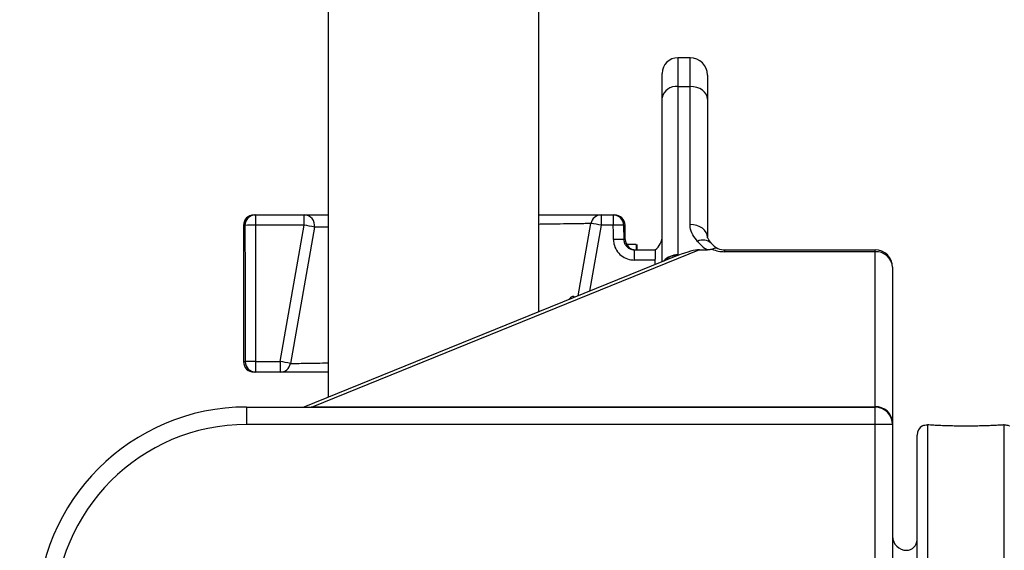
# Model space of a CAD drawing. Header units: millimetres. Extents: x 1556 to 4262, y 988 to 5170.
# Tile 6 of 18: x 2246 to 2810, y 1907 to 2211. Entities that reach past the tile are written whole.
import ezdxf

# ---------------------------------------------------------------- set-up
doc = ezdxf.new("R2010")
doc.units = ezdxf.units.MM
doc.header["$LTSCALE"] = 2

msp = doc.modelspace()

# ---------------------------------------------------------------- linework, layer by layer
at = {"color": 7, "linetype": 'Continuous', "lineweight": 25}
for p, q in [((2422.68, 3164.18), (2422.68, 1994.49)), ((2543.28, 2043.38), (2543.28, 3164.18)), ((2629.98, 2188.87), (2622.98, 2188.87)), ((2613.98, 2165.89), (2613.98, 2179.87)), ((2639.98, 2178.87), (2639.98, 2165.16)), ((2622.98, 2172.42), (2629.98, 2172.42)), ((2622.98, 2172.42), (2622.98, 2075.94)), ((2629.98, 2093.35), (2629.98, 2172.42)), ((2613.98, 2072.04), (2613.98, 2165.89)), ((2639.98, 2165.16), (2639.98, 2086.09)), ((2380.2, 2098.87), (2380.96, 2098.87)), ((2380.96, 2098.87), (2380.96, 2092.97)), ((2380.96, 2098.87), (2408.92, 2098.87)), ((2408.92, 2092.97), (2408.92, 2098.87)), ((2579.1, 2098.87), (2579.1, 2092.97)), ((2579.1, 2098.87), (2585.96, 2098.87)), ((2585.96, 2098.87), (2585.96, 2092.97)), ((2585.96, 2098.87), (2586.73, 2098.87)), ((2374.2, 2092.87), (2374.2, 2014.87)), ((2408.92, 2092.97), (2380.96, 2092.97)), ((2395.16, 2014.97), (2408.92, 2092.97)), ((2565.9, 2052.55), (2573.19, 2093.91)), ((2585.96, 2092.97), (2579.1, 2092.97)), ((2591.92, 2092.97), (2592.04, 2084.76)), ((2592.87, 2084.76), (2592.73, 2092.97)), ((2414.83, 2091.83), (2401.07, 2013.83)), ((2599.09, 2081.87), (2593.68, 2081.87)), ((2599.09, 2081.87), (2599.09, 2078.87)), ((2599.5, 2081.87), (2599.5, 2078.87)), ((2635.37, 2078.87), (2413.8, 1989.04)), ((2598.15, 2072.97), (2598.15, 2078.87)), ((2598.15, 2078.87), (2609.98, 2078.87)), ((2609.98, 2078.87), (2609.98, 2073.53)), ((2622.98, 2075.94), (2622.97, 2075.67)), ((2635.37, 2078.87), (2639.87, 2078.87)), ((2649.98, 2077.81), (2649.98, 2078.87)), ((2649.98, 2078.87), (2735.98, 2078.87)), ((2735.98, 2077.81), (2649.98, 2077.81)), ((2735.98, 2077.81), (2735.98, 2078.87)), ((2735.98, 1989.04), (2735.98, 2077.81)), ((2620.83, 2074.82), (2408.82, 1988.87)), ((2609.98, 2072.97), (2598.15, 2072.97)), ((2609.98, 2070.42), (2609.98, 2073.53)), ((2375.13, 2068.87), (2375.15, 2068.87)), ((2375.13, 2068.87), (2375.13, 2038.87)), ((2745.98, 2068.87), (2745.98, 1980.1)), ((2381.13, 2014.97), (2381.13, 2008.87)), ((2381.13, 2014.97), (2395.16, 2014.97)), ((2395.16, 2014.97), (2395.16, 2008.87)), ((2381.13, 2008.87), (2380.2, 2008.87)), ((2395.16, 2008.87), (2381.13, 2008.87)), ((2375.98, 1988.87), (2375.98, 1978.87)), ((2375.98, 1988.87), (2735.98, 1988.87)), ((2413.8, 1989.04), (2735.98, 1989.04)), ((2735.98, 1978.87), (2735.98, 1988.87)), ((2745.98, 1980.1), (2745.98, 1978.87)), ((2735.98, 1978.87), (2375.98, 1978.87)), ((2735.98, 1834.87), (2735.98, 1978.87)), ((2745.98, 1978.87), (2735.98, 1978.87)), ((2745.98, 1978.87), (2745.98, 1836.59)), ((2759.98, 1304.87), (2759.98, 1972.87))]:
    msp.add_line(p, q, dxfattribs=at)
at = {"color": 8, "linetype": 'Continuous', "lineweight": 25}
for p, q in [((2622.98, 2188.87), (2622.98, 2172.42)), ((2629.98, 2172.42), (2629.98, 2188.87)), ((2375, 2092.87), (2374.2, 2092.87)), ((2579.1, 2092.97), (2572.44, 2055.2)), ((2592.73, 2092.97), (2591.92, 2092.97)), ((2592.04, 2084.76), (2592.87, 2084.76)), ((2374.2, 2014.87), (2375.18, 2014.87)), ((2413.8, 1988.87), (2413.8, 1989.04)), ((2735.98, 1988.87), (2735.98, 1989.04)), ((2765.98, 1978.66), (2765.98, 1298.87)), ((2809.98, 1298.87), (2809.98, 1978.66))]:
    msp.add_line(p, q, dxfattribs=at)
at = {"color": 7, "linetype": 'Continuous', "lineweight": 25, "flags": 128}
for points in [[(2639.98, 2165.16), (2639.78, 2166.58), (2639.22, 2167.94), (2638.29, 2169.2), (2637.05, 2170.3), (2635.53, 2171.2), (2633.8, 2171.87), (2631.93, 2172.28), (2629.98, 2172.42)], [(2586.09, 2084.76), (2586.03, 2088.79), (2585.96, 2092.97)], [(2639.98, 2086.09), (2639.78, 2087.51), (2639.22, 2088.87), (2638.29, 2090.13), (2637.05, 2091.23), (2635.53, 2092.13), (2633.8, 2092.8), (2631.93, 2093.21), (2629.98, 2093.35)]]:
    msp.add_lwpolyline(points, dxfattribs=at)
at = {"color": 7, "linetype": 'Continuous', "lineweight": 25}
for centre, radius, start, end in [((2622.98, 2179.87), 9, 90, 180), ((2629.98, 2178.87), 10, 0, 90), ((2621.91, 2164.42), 8.07, 82.421, 169.5301), ((2380.2, 2092.87), 6, 90, 180), ((2380.98, 2092.89), 5.98, 90.2106, 180.2095), ((2408.92, 2092.87), 6, 350, 90), ((2579.1, 2092.87), 6, 90, 170), ((2585.94, 2092.89), 5.98, 0.7801, 89.7891), ((2586.73, 2092.87), 6, 1, 90), ((2379.93, 1981.75), 111.22, 89.4726, 92.5417), ((2395.18, 2006.36), 87.7, 77.0517, 80.985), ((2562.52, 2007.53), 87.04, 79.0181, 82.9571), ((2588.94, 1981.45), 111.57, 88.4709, 91.5291), ((2603.98, 2086.87), 10, 306.8699, 0), ((2589.07, 1972.95), 111.86, 88.4751, 91.5249), ((2598.87, 2084.87), 6, 181, 270), ((2637.47, 2077.7), 6.81, 46.8311, 117.8334), ((2649.98, 2096.13), 20, 218.3367, 239.6486), ((2649.98, 2088.87), 10, 218.3367, 246.0655), ((2649.98, 2097.81), 20, 247.9371, 270), ((2649.98, 2088.87), 10, 246.0655, 270), ((2735.98, 2068.87), 10, 0, 90), ((2736.48, 2068.31), 9.52, 3.3675, 93.0118), ((2380.2, 2014.87), 6, 180, 270), ((2380.17, 1900.92), 114.06, 89.5148, 92.5026), ((2381.16, 2014.84), 5.97, 179.7433, 269.7401), ((2381.42, 1928.32), 87.73, 77.0527, 80.9843), ((2395.16, 2014.87), 6, 270, 350), ((2375.98, 1868.87), 120, 90, 180), ((2736.48, 1979.54), 9.52, 3.3674, 93.0119), ((2735.98, 1978.87), 10, 0, 90), ((2375.98, 1868.87), 110, 90, 180), ((2765.98, 1972.87), 6, 119.3798, 180), ((2753.98, 1914.87), 8, 180, 270), ((2753.98, 1912.87), 6, 270, 0)]:
    msp.add_arc(centre, radius, start, end, dxfattribs=at)
at = {"color": 8, "linetype": 'Continuous', "lineweight": 25}
for centre, radius, start, end in [((2622.48, 2066.23), 9.72, 87.0734, 140.0668), ((2622.36, 2065.99), 9.69, 86.3675, 137.4578)]:
    msp.add_arc(centre, radius, start, end, dxfattribs=at)
at = {"color": 7, "linetype": 'Continuous', "lineweight": 25}
for centre, major_axis, ratio, start_param, end_param in [((2484.2, 2810.88), (0, 5958.16), 0.018462, 1.691598, 1.700733), ((2484.2, 2810.98), (0, 5958.16), 0.017455, 1.691598, 1.704797), ((2599.04, 2055.2), (39.06, 22.69), 0.172708, 0.815385, 0.882673), ((2599.04, 2055.2), (39.06, 22.69), 0.172708, 0.289016, 0.815385), ((2484.2, 2810.88), (0, 5958.16), 0.018462, 1.700733, 1.704797)]:
    msp.add_ellipse(centre, major_axis=major_axis, ratio=ratio, start_param=start_param, end_param=end_param, dxfattribs=at)
for points, knots in [([(2408.92, 2098.87), (2409.13, 2098.87), (2409.54, 2098.87), (2412.93, 2098.87), (2417.26, 2098.87), (2421.21, 2098.87), (2422.68, 2098.87)], [0, 0, 0, 0, 0.2781244, 0.5562495, 0.8343662, 1, 1, 1, 1]), ([(2543.28, 2098.87), (2545.77, 2098.87), (2551.89, 2098.87), (2560.13, 2098.87), (2567.9, 2098.87), (2573.75, 2098.87), (2577.16, 2098.87), (2578.83, 2098.87), (2579.01, 2098.87), (2579.1, 2098.87)], [0, 0, 0, 0, 0.114655, 0.281664, 0.448673, 0.615488, 0.782302, 0.891151, 1, 1, 1, 1]), ([(2634.29, 2083.72), (2633.33, 2084.96), (2631.37, 2087.49), (2630.1, 2090.83), (2630, 2092.82), (2629.98, 2093.35)], [0, 0, 0, 0, 0.414012, 0.841584, 1, 1, 1, 1]), ([(2586.09, 2084.76), (2586.15, 2083.97), (2586.31, 2081.83), (2587.7, 2078.53), (2590.43, 2075.46), (2594.06, 2073.37), (2596.78, 2073.11), (2598.15, 2072.97)], [0, 0, 0, 0, 0.128027, 0.344489, 0.562486, 0.781257, 1, 1, 1, 1]), ([(2592.04, 2084.76), (2592.07, 2084.37), (2592.15, 2083.3), (2592.86, 2081.64), (2594.24, 2080.11), (2596.08, 2079.07), (2597.46, 2078.94), (2598.15, 2078.87)], [0, 0, 0, 0, 0.12687, 0.341708, 0.55936, 0.779264, 1, 1, 1, 1]), ([(2642.11, 2082.69), (2642.03, 2082.8), (2641.64, 2083.29), (2641.05, 2084.06), (2640.38, 2085.05), (2640.11, 2085.57), (2639.98, 2086.02), (2639.98, 2086.04), (2639.99, 2086.05)], [0, 0, 0, 0, 0.047711, 0.211474, 0.401648, 0.588823, 0.784737, 1, 1, 1, 1]), ([(2642.46, 2079.28), (2642.32, 2079.19), (2642.13, 2079.13), (2641.72, 2079.02), (2641.5, 2078.98), (2641.05, 2078.92), (2640.81, 2078.9), (2640.34, 2078.87), (2640.11, 2078.87), (2639.87, 2078.87)], [0, 0, 0, 0, 0.25, 0.25, 0.5, 0.5, 0.75, 0.75, 1, 1, 1, 1]), ([(2642.46, 2079.28), (2643.12, 2079.57), (2644.36, 2080.12), (2645.45, 2079.94), (2645.91, 2079.73), (2645.92, 2079.73)], [0, 0, 0, 0, 0.517777, 0.99169, 1, 1, 1, 1]), ([(2375.15, 2068.87), (2375.14, 2064.87), (2375.13, 2054.87), (2375.13, 2044.87), (2375.13, 2038.87)], [0, 0, 0, 0, 0.399986, 1, 1, 1, 1]), ([(2560.85, 2050.51), (2560.95, 2050.68), (2561.47, 2051.57), (2562.39, 2052.29), (2563.28, 2052.54), (2563.56, 2051.89), (2563.66, 2051.64)], [0, 0, 0, 0, 0.084543, 0.44211, 0.793456, 1, 1, 1, 1]), ([(2422.68, 2008.87), (2421.98, 2008.87), (2417.84, 2008.87), (2411.59, 2008.87), (2404.35, 2008.87), (2399.13, 2008.87), (2395.8, 2008.87), (2395.38, 2008.87), (2395.16, 2008.87)], [0, 0, 0, 0, 0.038797, 0.231134, 0.423348, 0.615562, 0.807781, 1, 1, 1, 1]), ([(2763.03, 1978.09), (2763.05, 1978.1), (2763.08, 1978.12), (2763.85, 1978.45), (2764.9, 1978.69), (2765.74, 1978.67), (2765.98, 1978.66)], [0, 0, 0, 0, 0.247601, 0.557489, 0.874879, 1, 1, 1, 1]), ([(2809.98, 1978.66), (2809.25, 1978.62), (2807.79, 1978.52), (2804.88, 1978.36), (2801.52, 1978.21), (2797.78, 1978.08), (2793.75, 1977.99), (2789.57, 1977.94), (2785.34, 1977.95), (2781.19, 1978.01), (2777.24, 1978.11), (2773.58, 1978.25), (2770.35, 1978.4), (2767.78, 1978.55), (2766.52, 1978.63), (2765.98, 1978.66)], [0, 0, 0, 0, 0.078445, 0.156891, 0.235337, 0.313782, 0.392195, 0.470607, 0.54883, 0.627053, 0.705219, 0.783387, 0.86172, 0.940052, 1, 1, 1, 1]), ([(2809.98, 1978.66), (2810.53, 1978.65), (2811.64, 1978.62), (2812.58, 1978.26), (2813.03, 1978.04), (2812.94, 1978.08), (2812.92, 1978.09)], [0, 0, 0, 0, 0.302629, 0.613678, 0.925999, 1, 1, 1, 1]), ([(2150.46, 1954.43), (2153.64, 1949.24), (2160.02, 1938.83), (2171.09, 1924.14), (2184.17, 1909.19), (2199.54, 1894.43), (2217.28, 1880.4), (2236.04, 1868.05), (2249.36, 1861.39), (2255.98, 1858.08)], [0, 0, 0, 0, 0.12594, 0.252418, 0.3798, 0.536585, 0.69221, 0.847065, 1, 1, 1, 1])]:
    msp.add_open_spline(points, degree=3, knots=knots, dxfattribs=at)
at = {"color": 8, "linetype": 'Continuous', "lineweight": 25}
for points, knots in [([(2573.19, 2093.91), (2573.11, 2093.91), (2572.95, 2093.91), (2571.41, 2093.89), (2568.28, 2093.84), (2562.9, 2093.76), (2555.69, 2093.66), (2549.07, 2093.56), (2544.49, 2093.49), (2543.28, 2093.47)], [0, 0, 0, 0, 0.11433, 0.230066, 0.403808, 0.582622, 0.756531, 0.935502, 1, 1, 1, 1]), ([(2422.68, 2091.94), (2421.28, 2091.92), (2418.54, 2091.88), (2416.16, 2091.85), (2414.97, 2091.83), (2414.87, 2091.83), (2414.83, 2091.83)], [0, 0, 0, 0, 0.286263, 0.560897, 0.840318, 1, 1, 1, 1]), ([(2401.07, 2013.83), (2401.26, 2013.83), (2401.64, 2013.84), (2404.69, 2013.88), (2409.57, 2013.95), (2415.54, 2014.04), (2420.53, 2014.11), (2422.68, 2014.14)], [0, 0, 0, 0, 0.20673, 0.419487, 0.626187, 0.838892, 1, 1, 1, 1]), ([(2412.68, 1988.87), (2412.8, 1988.89), (2413.18, 1988.96), (2413.54, 1989.01), (2413.8, 1989.04)], [0, 0, 0, 0, 0.3052, 1, 1, 1, 1])]:
    msp.add_open_spline(points, degree=3, knots=knots, dxfattribs=at)

doc.saveas('drawing.dxf')
